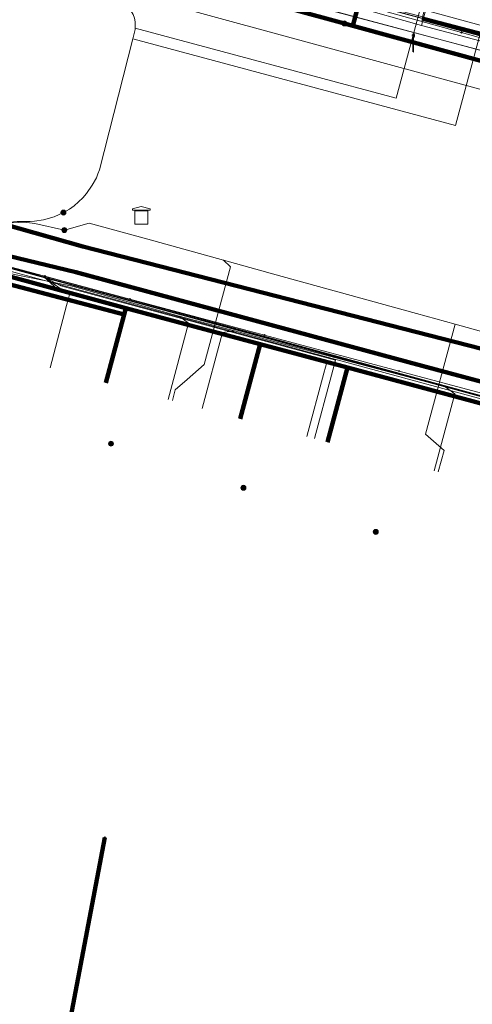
# Model space of a CAD drawing. Extents: x 152558 to 154479, y 462974 to 463683.
# Tile 175 of 256: x 153331 to 153351, y 463539 to 463583. Entities that reach past the tile are written whole.
import ezdxf
from ezdxf.lldxf.tags import DXFTag

# ---------------------------------------------------------------- set-up
doc = ezdxf.new("R2010")
doc.units = 0
doc.header["$LTSCALE"] = 0.2
doc.layers.get('0').update_dxf_attribs({"linetype": 'CONTINUOUS'})
for name, color, linetype, lineweight in [('B-RO-KL-DATA_COAXIAAL_17_ZIGGO BV-G', 90, 'KL-DATA-N', 18), ('B-RO-KL-DATA_COAXIAAL_7_ZIGGO BV-G', 90, 'KL-DATA-N', 18), ('B-RO-KL-DATA_DUCT_ZIGGO BV-G', 90, 'CONTINUOUS', 100), ('B-RO-KL-DATA_EUROFIBER NEDERLAND BV-G', 90, 'KL-DATA-N', 18), ('B-RO-KL-DATA_HULPSTUK_KPN BV-S', 90, 'CONTINUOUS', 25), ('B-RO-KL-DATA_HULPSTUK_REGGEFIBER OPERATOR BV-S', 90, 'CONTINUOUS', 25), ('B-RO-KL-DATA_KABELBED_KPN BV-G', 90, 'CONTINUOUS', 100), ('B-RO-KL-DATA_KABELBED_ZIGGO BV-G', 90, 'CONTINUOUS', 100), ('B-RO-KL-DATA_REGGEFIBER OPERATOR BV-G', 90, 'KL-DATA-N', 18), ('B-RO-KL-DATA_STEDIN NETBEHEER BV-G', 90, 'KL-DATA-N', 18), ('B-RO-KL-ET_LS_400 V_STEDIN NETBEHEER BV-G', 190, 'KL-LS-N', 18), ('B-RO-KL-ET_LS_GEMEENTE AMERSFOORT-S', 190, 'CONTINUOUS', 25), ('B-RO-KL-ET_LS_HULPSTUK_STEDIN NETBEHEER BV-S', 190, 'CONTINUOUS', 25), ('B-RO-KL-ET_MS_10 KV_STEDIN NETBEHEER BV-G', 130, 'KL-MS-N', 18), ('B-RO-KL-GAS_LD_KOPER_22_0.1 BAR_STEDIN NETBEHEER BV-G', 50, 'KL-GAS-LD-N', 18), ('B-RO-KL-GAS_LD_PVC_110_0.1 BAR_STEDIN NETBEHEER BV-G', 50, 'KL-GAS-LD-N', 18), ('B-RO-KL-GAS_LD_PVC_160_0.1 BAR_STEDIN NETBEHEER BV-G', 50, 'KL-GAS-LD-N', 18), ('B-RO-KL-WATER_100_VITENS-G', 170, 'KL-WATER-N', 18), ('B-RO-KL-WATER_150_VITENS-G', 170, 'KL-WATER-N', 18), ('B-RO-KL-WATER_HULPSTUK_VITENS-S', 170, 'CONTINUOUS', 25), ('B-RO-OG-INFO_VITENS-S', 7, 'CONTINUOUS', 25)]:
    doc.layers.add(name, color=color, linetype=linetype, lineweight=lineweight)
doc.styles.add('NLCS-ISO', font='NLCS-ISO.ttf')
tags = doc.linetypes.add('KL-DATA-N', pattern='A,4,-1,[101,NLCS.SHX,S=0.5,R=0,X=0,Y=0],-1,4,-1,["D",Standard,S=1,R=0,X=-0.25,Y=-0.5],-1.5', length=12.5).pattern_tags.tags
tags[18] = DXFTag(74, 10)
tags = doc.linetypes.add('KL-GAS-LD-N', pattern='A,4,-1,[69,NLCS.SHX,S=0.5,R=0,X=0,Y=0],-1,4,-1,["L",Standard,S=1,R=0,X=0.25,Y=-0.5],-2', length=13).pattern_tags.tags
tags[18] = DXFTag(74, 10)
tags = doc.linetypes.add('KL-LS-N', pattern='A,4,-1,[103,NLCS.SHX,S=0.75,R=0,X=0,Y=0],-1,4,-1,["L",Standard,S=1,R=0,X=0,Y=-0.5],-2', length=13).pattern_tags.tags
tags[18] = DXFTag(74, 10)
tags = doc.linetypes.add('KL-MS-N', pattern='A,4,-1,[103,NLCS.SHX,S=0.75,R=0,X=0,Y=0],-1,4,-1,["M",Standard,S=1,R=0,X=0,Y=-0.5],-2', length=13).pattern_tags.tags
tags[18] = DXFTag(74, 10)
doc.linetypes.add('KL-WATER-N', pattern='A,7,-0.5,[168,NLCS.SHX,S=0.75,R=0,X=0.75,Y=0],-2', length=9.5)

# ---------------------------------------------------------------- blocks, each defined once
blk = doc.blocks.new('SKL-WTB_HULP_MOF-SO')
at = {"linetype": 'ByBlock', "lineweight": 18}
h = blk.add_hatch(color=0, dxfattribs=at)
h.dxf.hatch_style = 1
h.paths.add_polyline_path([(-0.5625, 0, 1), (0.5625, 0, 1)])
at = {"color": 0, "linetype": 'ByBlock', "lineweight": 18}
blk.add_circle((0, 0), 0.5625, dxfattribs=at)
at = {"color": 0, "linetype": 'ByBlock', "lineweight": 18, "style": 'NLCS-ISO', "flags": 1}
for tag, p in [('TYPE', (1.5, 0)), ('OMSCHRIJVING', (1.5, -3)), ('LABEL', (1.5, -1.5))]:
    blk.add_attdef(tag, p, '', height=1, dxfattribs=at)
blk = doc.blocks.new('SKL-WTB_HULP_OVERIG-SO')
at = {"color": 0, "linetype": 'ByBlock', "lineweight": 18}
for points in [[(-0.14, 0.14), (0.14, -0.14)], [(0.14, 0.14), (-0.14, -0.14)]]:
    blk.add_lwpolyline(points, dxfattribs=at)
at = {"color": 0, "linetype": 'ByBlock', "lineweight": 18, "style": 'NLCS-ISO', "flags": 1}
for tag, p in [('TYPE', (1.5, 0)), ('OMSCHRIJVING', (1.5, -3)), ('LABEL', (1.5, -1.5))]:
    blk.add_attdef(tag, p, '', height=1, dxfattribs=at)
blk = doc.blocks.new('SKL-WTB_HULP_TECHNISCH GEBOUW-SO')
at = {"color": 0, "linetype": 'ByBlock', "lineweight": 18}
for points in [[(-2, 1.5), (0, 2), (2, 1.5), (2, 1.18), (-2, 1.18)], [(-1.5, 1.02), (1.5, 1.02), (1.5, -2), (-1.5, -2)]]:
    blk.add_lwpolyline(points, close=True, dxfattribs=at)
at = {"color": 0, "linetype": 'ByBlock', "lineweight": 18, "style": 'NLCS-ISO', "flags": 1}
for tag, p in [('TYPE', (2.5, 0)), ('OMSCHRIJVING', (2.5, -3)), ('LABEL', (2.5, -1.5))]:
    blk.add_attdef(tag, p, '', height=1, dxfattribs=at)
blk = doc.blocks.new('SKL-ET_LS_MAST-SO')
for p, q in [((-0.05, 2.07), (0.05, 2.07)), ((-0.05, -2), (0.05, -2))]:
    blk.add_line(p, q)
for points in [[(-0.18, 1.76), (-0.22, 1.76), (-0.22, 1.84), (-0.18, 1.84), (-0.18, 1.79)], [(-0.18, 1.49), (-0.22, 1.49), (-0.22, 1.57), (-0.18, 1.57), (-0.18, 1.52)], [(-0.18, 1.79), (-0.05, 1.79)], [(-0.18, 1.76), (-0.05, 1.76)], [(-0.18, 1.52), (-0.05, 1.52)], [(-0.18, 1.49), (-0.05, 1.49)], [(-0.05, -2), (-0.05, 2.07)], [(0.05, -2), (0.05, 2.07)], [(0.18, 1.92), (0.05, 1.92)], [(0.18, 1.89), (0.05, 1.89)], [(0.18, 1.66), (0.05, 1.66)], [(0.18, 1.63), (0.05, 1.63)], [(0.18, 1.39), (0.05, 1.39)], [(0.18, 1.36), (0.05, 1.36)], [(0.18, 1.89), (0.22, 1.89), (0.22, 1.97), (0.18, 1.97), (0.18, 1.92)], [(0.18, 1.63), (0.22, 1.63), (0.22, 1.71), (0.18, 1.71), (0.18, 1.66)], [(0.18, 1.36), (0.22, 1.36), (0.22, 1.44), (0.18, 1.44), (0.18, 1.39)]]:
    blk.add_lwpolyline(points)
blk = doc.blocks.new('SOG-INFO_OVERIG-SO')
at = {"color": 0, "linetype": 'ByBlock', "lineweight": 18}
for points in [[(-0.14, 0.14), (0.14, -0.14)], [(0.14, 0.14), (-0.14, -0.14)]]:
    blk.add_lwpolyline(points, dxfattribs=at)
at = {"color": 0, "linetype": 'ByBlock', "lineweight": 18, "style": 'NLCS-ISO', "flags": 1}
for tag, p in [('TYPE', (1.5, 0)), ('OMSCHRIJVING', (1.5, -3)), ('LABEL', (1.5, -1.5))]:
    blk.add_attdef(tag, p, '', height=1, dxfattribs=at)

msp = doc.modelspace()

# ---------------------------------------------------------------- linework, layer by layer
at = {"layer": 'B-RO-KL-DATA_COAXIAAL_17_ZIGGO BV-G', "flags": 128}
for points in [[(153332.582, 463590.339), (153332.352, 463589.483), (153333.437, 463587.483), (153336.143, 463586.743), (153341.418, 463585.326), (153342.158, 463585.128), (153349.01, 463583.288), (153359.234, 463580.541), (153359.718, 463580.411), (153361.509, 463579.93), (153370.048, 463577.637), (153370.873, 463577.415), (153371.098, 463577.351), (153371.1, 463577.35)], [(153332.582, 463590.339), (153332.352, 463589.483), (153333.437, 463587.483), (153336.143, 463586.743), (153341.418, 463585.326), (153342.158, 463585.128), (153349.01, 463583.288), (153359.234, 463580.541), (153359.718, 463580.411), (153361.509, 463579.93), (153370.048, 463577.637), (153370.873, 463577.415), (153371.098, 463577.351), (153371.1, 463577.35)], [(153368.319, 463537.371), (153368.638, 463539.272), (153371.869, 463558.545), (153370.775, 463560.345), (153367.415, 463561.251), (153353.334, 463565.046), (153353.418, 463565.357), (153345.619, 463567.45), (153341.66, 463568.512), (153335.575, 463570.146), (153333.055, 463570.822), (153328.08, 463572.194), (153328.014, 463571.83), (153326.833, 463565.294), (153325.03, 463555.309)], [(153325.03, 463555.309), (153326.833, 463565.294), (153328.014, 463571.83), (153328.08, 463572.194), (153333.055, 463570.822), (153335.575, 463570.146), (153341.66, 463568.512), (153345.619, 463567.45), (153353.418, 463565.357), (153353.334, 463565.046), (153367.415, 463561.251), (153370.775, 463560.345), (153371.869, 463558.545), (153368.638, 463539.272), (153368.319, 463537.371), (153367.251, 463530.999), (153366.71, 463527.773), (153365.689, 463521.684), (153364.895, 463516.951), (153364.585, 463515.103), (153363.172, 463506.675), (153362.99, 463505.591), (153362.053, 463500), (153361.595, 463497.261), (153361.414, 463496.177), (153360.532, 463490.903), (153359.497, 463484.716), (153358.545, 463479.023), (153358.182, 463476.854), (153357.317, 463471.68), (153356.184, 463464.908), (153354.248, 463453.329), (153355.921, 463453.071), (153355.784, 463452.182), (153355.035, 463447.33), (153353.629, 463438.218), (153353.507, 463437.428), (153352.512, 463430.984), (153351.902, 463427.031), (153350.603, 463418.611), (153350.374, 463417.129), (153349.029, 463408.411), (153348.812, 463407.011), (153348.61, 463406.053), (153348.286, 463405.129), (153348.215, 463404.987), (153347.845, 463404.254), (153347.294, 463403.445), (153346.699, 463402.774), (153346.144, 463402.233), (153345.528, 463401.762), (153344.86, 463401.369), (153344.149, 463401.059), (153343.407, 463400.836), (153342.498, 463394.924)]]:
    msp.add_lwpolyline(points, dxfattribs=at)
at = {"layer": 'B-RO-KL-DATA_COAXIAAL_7_ZIGGO BV-G', "flags": 128}
for points in [[(153368.319, 463537.371), (153368.638, 463539.272), (153371.869, 463558.545), (153370.775, 463560.345), (153370.518, 463560.767), (153368.65, 463561.268), (153372.638, 463576.913), (153371.1, 463577.35), (153371.098, 463577.351), (153370.873, 463577.415), (153370.048, 463577.637), (153361.509, 463579.93), (153359.718, 463580.411), (153359.234, 463580.541), (153349.01, 463583.288), (153342.158, 463585.128), (153341.418, 463585.326), (153342.123, 463587.934)], [(153368.319, 463537.371), (153368.638, 463539.272), (153371.869, 463558.545), (153370.775, 463560.345), (153370.518, 463560.767), (153368.65, 463561.268), (153372.638, 463576.913), (153371.1, 463577.35), (153371.098, 463577.351), (153370.873, 463577.415), (153370.048, 463577.637), (153361.509, 463579.93), (153359.718, 463580.411), (153359.234, 463580.541), (153349.01, 463583.288), (153342.158, 463585.128), (153342.826, 463587.75)], [(153368.319, 463537.371), (153368.638, 463539.272), (153371.869, 463558.545), (153370.775, 463560.345), (153370.518, 463560.767), (153368.65, 463561.268), (153372.638, 463576.913), (153371.1, 463577.35), (153371.098, 463577.351), (153370.873, 463577.415), (153370.048, 463577.637), (153361.509, 463579.93), (153359.718, 463580.411), (153359.234, 463580.541), (153349.01, 463583.288), (153349.677, 463585.905)], [(153316.512, 463541.323), (153317.02, 463541.232), (153316.969, 463540.937), (153318.681, 463540.689), (153322.294, 463540.166), (153322.827, 463543.119), (153323.597, 463547.374), (153325.03, 463555.309), (153326.833, 463565.294), (153328.014, 463571.83), (153329.59, 463571.419), (153329.896, 463571.339), (153329.947, 463571.325), (153329.949, 463571.325), (153329.991, 463571.314), (153330.006, 463571.31), (153330.022, 463571.306), (153330.089, 463571.288), (153330.211, 463571.256), (153330.276, 463571.239), (153332.978, 463570.533), (153335.497, 463569.854), (153335.575, 463570.146), (153341.66, 463568.512), (153341.58, 463568.215), (153340.753, 463565.132)], [(153334.667, 463566.761), (153335.497, 463569.854), (153332.978, 463570.533), (153330.276, 463571.239), (153330.211, 463571.256), (153330.089, 463571.288), (153330.022, 463571.306), (153330.006, 463571.31), (153329.991, 463571.314), (153329.949, 463571.325), (153329.947, 463571.325), (153329.896, 463571.339), (153329.59, 463571.419), (153328.014, 463571.83), (153326.833, 463565.294), (153325.03, 463555.309), (153323.597, 463547.374), (153322.827, 463543.119), (153322.294, 463540.166), (153318.681, 463540.689), (153316.969, 463540.937), (153317.02, 463541.232), (153316.512, 463541.323)], [(153316.512, 463541.323), (153317.02, 463541.232), (153316.969, 463540.937), (153318.681, 463540.689), (153322.294, 463540.166), (153322.827, 463543.119), (153323.597, 463547.374), (153325.03, 463555.309), (153326.833, 463565.294), (153328.014, 463571.83), (153329.59, 463571.419), (153329.896, 463571.339), (153329.947, 463571.325), (153329.949, 463571.325), (153329.991, 463571.314), (153330.006, 463571.31), (153330.022, 463571.306), (153330.089, 463571.288), (153330.211, 463571.256), (153330.276, 463571.239), (153332.978, 463570.533), (153335.497, 463569.854), (153335.575, 463570.146), (153341.66, 463568.512), (153345.619, 463567.45), (153345.538, 463567.148), (153344.711, 463564.065)]]:
    msp.add_lwpolyline(points, dxfattribs=at)
at = {"layer": 'B-RO-KL-DATA_DUCT_ZIGGO BV-G', "flags": 128}
for points in [[(153394.625, 463554.207), (153384.607, 463556.832), (153370.775, 463560.345), (153367.415, 463561.251), (153353.334, 463565.046), (153353.418, 463565.357), (153345.619, 463567.45), (153341.66, 463568.512), (153335.575, 463570.146), (153328.08, 463572.194), (153322.274, 463573.794), (153317.837, 463575.018), (153312.621, 463576.456), (153301.17, 463579.614), (153297.548, 463580.613), (153290.653, 463582.514), (153286.139, 463583.992)], [(153394.625, 463554.207), (153384.607, 463556.832), (153370.775, 463560.345), (153367.415, 463561.251), (153353.334, 463565.046), (153353.418, 463565.357), (153345.619, 463567.45), (153341.66, 463568.512), (153335.575, 463570.146), (153328.08, 463572.194), (153322.274, 463573.794), (153317.837, 463575.018), (153312.621, 463576.456), (153301.17, 463579.614), (153297.548, 463580.613), (153290.653, 463582.514), (153286.139, 463583.992)], [(153286.139, 463583.992), (153290.653, 463582.514), (153297.548, 463580.613), (153301.17, 463579.614), (153312.621, 463576.456), (153317.837, 463575.018), (153322.274, 463573.794), (153328.08, 463572.194), (153335.575, 463570.146), (153341.66, 463568.512), (153345.619, 463567.45), (153353.418, 463565.357), (153353.334, 463565.046), (153367.415, 463561.251), (153370.775, 463560.345), (153384.607, 463556.832), (153394.625, 463554.207)], [(153286.139, 463583.992), (153290.653, 463582.514), (153297.548, 463580.613), (153301.17, 463579.614), (153312.621, 463576.456), (153317.837, 463575.018), (153322.274, 463573.794), (153328.08, 463572.194), (153335.575, 463570.146), (153341.66, 463568.512), (153345.619, 463567.45), (153353.418, 463565.357), (153353.334, 463565.046), (153367.415, 463561.251), (153370.775, 463560.345), (153384.607, 463556.832), (153394.625, 463554.207)], [(153286.139, 463583.992), (153290.653, 463582.514), (153297.548, 463580.613), (153301.17, 463579.614), (153312.621, 463576.456), (153317.837, 463575.018), (153322.274, 463573.794), (153328.08, 463572.194), (153335.575, 463570.146), (153341.66, 463568.512), (153345.619, 463567.45), (153353.418, 463565.357), (153353.334, 463565.046), (153367.415, 463561.251), (153370.775, 463560.345), (153384.607, 463556.832), (153394.625, 463554.207)], [(153394.625, 463554.207), (153384.607, 463556.832), (153370.775, 463560.345), (153367.415, 463561.251), (153353.334, 463565.046), (153353.418, 463565.357), (153345.619, 463567.45), (153341.66, 463568.512), (153335.575, 463570.146), (153328.08, 463572.194), (153322.274, 463573.794), (153317.837, 463575.018), (153312.621, 463576.456), (153301.17, 463579.614), (153297.548, 463580.613), (153290.653, 463582.514), (153286.139, 463583.992)], [(153286.139, 463583.992), (153290.653, 463582.514), (153297.548, 463580.613), (153301.17, 463579.614), (153312.621, 463576.456), (153317.837, 463575.018), (153322.274, 463573.794), (153328.08, 463572.194), (153335.575, 463570.146), (153341.66, 463568.512), (153345.619, 463567.45), (153353.418, 463565.357), (153353.334, 463565.046), (153367.415, 463561.251), (153370.775, 463560.345), (153384.607, 463556.832), (153394.625, 463554.207)], [(153394.625, 463554.207), (153384.607, 463556.832), (153370.775, 463560.345), (153367.415, 463561.251), (153353.334, 463565.046), (153353.418, 463565.357), (153345.619, 463567.45), (153341.66, 463568.512), (153335.575, 463570.146), (153328.08, 463572.194), (153322.274, 463573.794), (153317.837, 463575.018), (153312.621, 463576.456), (153301.17, 463579.614), (153297.548, 463580.613), (153290.653, 463582.514), (153286.139, 463583.992)], [(153394.625, 463554.207), (153384.607, 463556.832), (153370.775, 463560.345), (153367.415, 463561.251), (153353.334, 463565.046), (153353.418, 463565.357), (153345.619, 463567.45), (153341.66, 463568.512), (153335.575, 463570.146), (153328.08, 463572.194), (153322.274, 463573.794), (153317.837, 463575.018), (153312.621, 463576.456), (153301.17, 463579.614), (153297.548, 463580.613), (153290.653, 463582.514), (153286.139, 463583.992)], [(153394.625, 463554.207), (153384.607, 463556.832), (153370.775, 463560.345), (153367.415, 463561.251), (153353.334, 463565.046), (153353.418, 463565.357), (153345.619, 463567.45), (153341.66, 463568.512), (153335.575, 463570.146), (153328.08, 463572.194), (153322.274, 463573.794), (153317.837, 463575.018), (153312.621, 463576.456), (153301.17, 463579.614), (153297.548, 463580.613), (153290.653, 463582.514), (153286.139, 463583.992)], [(153394.625, 463554.207), (153384.607, 463556.832), (153370.775, 463560.345), (153367.415, 463561.251), (153353.334, 463565.046), (153353.418, 463565.357), (153345.619, 463567.45), (153341.66, 463568.512), (153335.575, 463570.146), (153328.08, 463572.194), (153322.274, 463573.794), (153317.837, 463575.018), (153312.621, 463576.456), (153301.17, 463579.614), (153297.548, 463580.613), (153290.653, 463582.514), (153286.139, 463583.992)]]:
    msp.add_lwpolyline(points, dxfattribs=at)
at = {"layer": 'B-RO-KL-DATA_EUROFIBER NEDERLAND BV-G', "flags": 128}
msp.add_lwpolyline([(153121.5, 463384.9), (153118.7, 463385.3), (153112.3, 463387), (153111.1, 463387.4), (153110.2, 463388.1), (153110.6, 463390.3), (153112.1, 463396.3), (153113.1, 463402.8), (153113.3, 463406.2), (153112.9, 463407.3), (153112.9, 463413.6), (153112, 463421.3), (153109.9, 463428.3), (153107.1, 463435.7), (153103.8, 463442.4), (153099.1, 463449.1), (153096, 463452.3), (153095, 463454.7), (153091.2, 463458.4), (153090.7, 463459.4), (153088.4, 463461), (153067.9, 463474.2), (153053.1, 463483.3), (153038.5, 463492.6), (153043.8, 463501), (153043.8, 463501.4), (153037.9, 463505.5), (153029.7, 463510.5), (153009.1, 463523.3), (153002.1, 463528), (152977.7, 463543.5), (152974.3, 463546.2), (152971.2, 463550.5), (152969, 463555.7), (152968.3, 463559.4), (152966.8, 463570.2), (152964.1, 463591.5), (152962.6, 463604.2), (152960.9, 463617.6), (152960.6, 463619.3), (152959.2, 463630.8), (152957.4, 463644.6), (152957.3, 463646.4), (152961.1, 463649), (152966, 463650.4), (152979, 463654.6), (152994.9, 463659.6), (152998.1, 463658.9), (153005.8, 463659.7), (153008.3, 463661), (153013.2, 463661.1), (153014.8, 463661.3), (153017.6, 463662.4), (153026.3, 463662.8), (153030.7, 463662.6), (153037.6, 463661.8), (153046.8, 463660.4), (153057.3, 463657.7), (153068.9, 463653.5), (153083.7, 463647.9), (153094.5, 463643.5), (153097.3, 463642.9), (153103.9, 463640.4), (153111.5, 463636.9), (153126.6, 463631.2), (153152.7, 463621), (153154.4, 463620.5), (153156.3, 463619.7), (153157.9, 463618.3), (153158.4, 463617.1), (153158, 463614.3), (153158, 463614), (153158.3, 463613.7), (153163.5, 463612.2), (153164.6, 463612.6), (153165.6, 463614.8), (153167, 463615.6), (153168.6, 463615.3), (153187.9, 463610), (153271.4, 463587.6), (153289.4, 463583), (153318.1, 463575.1), (153319.2, 463574.9), (153319.4, 463573.8), (153318.8, 463570), (153319.2, 463569.4), (153320, 463569.1), (153326.4, 463567.3), (153327, 463568.4), (153327.6, 463571.1), (153329, 463572.2), (153329.4, 463572.2), (153356.9, 463564.7), (153365.6, 463562.5), (153366, 463562.5), (153368.7, 463561.9), (153371.2, 463561), (153372.2, 463560.9), (153381.9, 463558.3), (153386.8, 463556.9), (153429.8, 463545.3), (153435.7, 463543.5), (153486.6, 463529.8), (153500.6, 463525.9), (153520.2, 463521), (153578.3, 463505.3), (153611.1, 463496.7), (153617.8, 463494.8), (153679.4, 463478.2), (153685.9, 463476.3), (153687.1, 463475), (153687.5, 463473.8), (153686.8, 463471.6), (153686.4, 463469.8), (153686.8, 463469.3), (153687.4, 463470.1), (153687.5, 463472.1), (153692.084, 463495.773)], dxfattribs=at)
at = {"layer": 'B-RO-KL-DATA_KABELBED_KPN BV-G', "flags": 128}
for points in [[(153388.93, 463558.535), (153371.595, 463563.056), (153369.652, 463563.568), (153354.195, 463567.645), (153352.502, 463568.091), (153351.653, 463568.315), (153333.624, 463572.947), (153318.596, 463577.193), (153309.159, 463580.003), (153284.508, 463586.716), (153265.219, 463592.031), (153248.428, 463596.665), (153210.198, 463606.655), (153192.878, 463611.344), (153173.539, 463616.517), (153170.214, 463617.449), (153165.177, 463619.124), (153154.707, 463622.925)], [(153360.225, 463579.021), (153345.864, 463582.957), (153345.477, 463583.063), (153336.1, 463585.633), (153334.818, 463586.132)], [(153345.477, 463583.063), (153345.864, 463582.957), (153346.819, 463586.568)], [(153328.474, 463572.949), (153333.313, 463571.788), (153348.384, 463567.704), (153353.559, 463566.302), (153353.816, 463566.233), (153367.619, 463562.514), (153369.119, 463562.111), (153369.261, 463562.072)], [(153319.77, 463500.314), (153321.6, 463500), (153322.294, 463499.881), (153325.716, 463499.286), (153325.851, 463500), (153334.618, 463546.142)]]:
    msp.add_lwpolyline(points, dxfattribs=at)
at = {"layer": 'B-RO-KL-DATA_KABELBED_ZIGGO BV-G', "flags": 128}
for points in [[(153349.01, 463583.288), (153359.234, 463580.541)], [(153335.575, 463570.146), (153328.08, 463572.194)], [(153335.497, 463569.854), (153330.276, 463571.239)], [(153335.497, 463569.854), (153335.575, 463570.146)], [(153341.66, 463568.512), (153335.575, 463570.146)], [(153334.667, 463566.761), (153335.497, 463569.854)], [(153340.753, 463565.132), (153341.66, 463568.512)], [(153345.619, 463567.45), (153341.66, 463568.512)], [(153344.711, 463564.065), (153345.619, 463567.45)], [(153353.334, 463565.046), (153353.418, 463565.357), (153345.619, 463567.45)]]:
    msp.add_lwpolyline(points, dxfattribs=at)
at = {"layer": 'B-RO-KL-DATA_REGGEFIBER OPERATOR BV-G', "flags": 128}
for points in [[(153140, 463381), (153138.4, 463380.7), (153121.4, 463384.1), (153118.7, 463385.3), (153117.1, 463385.7), (153112.3, 463387), (153111.1, 463387.4), (153110.2, 463388.1), (153110.6, 463390.3), (153112.1, 463396.3), (153112.9, 463401.5), (153113.1, 463402.8), (153113.3, 463406.2), (153112.9, 463407.3), (153112.9, 463411.3), (153112.9, 463413.6), (153112, 463421.3), (153109.9, 463428.3), (153107.4, 463434.8), (153107.1, 463435.7), (153103.8, 463442.4), (153103.5, 463442.9), (153099.1, 463449.1), (153096.6, 463452.6), (153095, 463454.7), (153092.7, 463456.9), (153091.2, 463458.4), (153090.7, 463459.4), (153088.4, 463461), (153082.5, 463464.8), (153082.1, 463465.1), (153076.7, 463468.6), (153069.4, 463473.2), (153067.6, 463473.8), (153060.6, 463478.7), (153053.1, 463483.3), (153044.5, 463488.8), (153038.5, 463492.6), (153038.9, 463493.3), (153043.2, 463500), (153043.8, 463501), (153043.8, 463501.4), (153040.5, 463503.7), (153037.9, 463505.5), (153029.7, 463510.5), (153009.1, 463523.3), (153002.1, 463528), (152991.4, 463534.8), (152977.7, 463543.5), (152974.3, 463546.2), (152971.2, 463550.5), (152969, 463555.7), (152968.3, 463559.4), (152966.8, 463570.2), (152966.5, 463572.7), (152966, 463577), (152965.4, 463581.3), (152964.9, 463585.6), (152964.4, 463589.9), (152964.1, 463591.5), (152962.6, 463604.2), (152960.7, 463618.5), (152960.6, 463619.3), (152959.1, 463631.7), (152958.8, 463633.6), (152957.4, 463644.6), (152957.4, 463645.5), (152957.3, 463646.4), (152957.8, 463646.6), (152959.3, 463646.9), (152959.9, 463647), (152960.4, 463646.6), (152960.4, 463646.9), (152960.4, 463648.3), (152961.1, 463649), (152966, 463650.4), (152979, 463654.6), (152994.9, 463659.6), (152996, 463659.4), (152998.1, 463658.9), (153003.5, 463659.5), (153005.8, 463659.7), (153008.3, 463661), (153013.2, 463661.1), (153014.8, 463661.3), (153017.6, 463662.4), (153026.3, 463662.8), (153030.8, 463662.5), (153037.6, 463661.8), (153046.8, 463660.4), (153057.3, 463657.7), (153063.3, 463655.5), (153083.7, 463647.9), (153094.5, 463643.5), (153096.2, 463643.1), (153097.3, 463642.9), (153098.1, 463642.6), (153103.9, 463640.4), (153106.4, 463639.2), (153113, 463636.4), (153130.3, 463629.7), (153146.5, 463623.4), (153152.7, 463621), (153154.4, 463620.5), (153156.3, 463619.7), (153156.6, 463619.4), (153157.9, 463618.3), (153158.4, 463617.1), (153158, 463614.3), (153158, 463614), (153158.3, 463613.7), (153163.5, 463612.2), (153164.6, 463612.6), (153165.6, 463614.8), (153167, 463615.6), (153168.6, 463615.3), (153187.9, 463610), (153209.5, 463604.2), (153244.2, 463594.8), (153247.7, 463593.9), (153272.9, 463587.2), (153287.4, 463583.5), (153310.9, 463577.1), (153318.1, 463575.1), (153319.2, 463574.9), (153319.4, 463573.8), (153319, 463571.1), (153318.8, 463570), (153319.2, 463569.4), (153320, 463569.1), (153325.9, 463567.4), (153326.4, 463567.3), (153326.7, 463567.9), (153327, 463568.4), (153327.6, 463571.1), (153329, 463572.2), (153329.4, 463572.2), (153331.9, 463571.6), (153353.8, 463565.6), (153365.6, 463562.5), (153366, 463562.5), (153368.7, 463561.9), (153371.2, 463561), (153372.2, 463560.9), (153381.9, 463558.3), (153386.8, 463556.9), (153387.6, 463556.7), (153411.5, 463550.2), (153432.6, 463544.5), (153435.7, 463543.5), (153444.9, 463541), (153459.6, 463537.1), (153486.6, 463529.8), (153494.7, 463527.5), (153500.6, 463525.9), (153520.2, 463521), (153536.3, 463516.6), (153578.3, 463505.3), (153611.1, 463496.7), (153617.8, 463494.8), (153629.3, 463491.7), (153642.5, 463488.1), (153659.8, 463483.5), (153679.4, 463478.2), (153685.9, 463476.3), (153687.1, 463475), (153687.5, 463473.8), (153686.8, 463471.8), (153686.8, 463471.6), (153686.4, 463469.8), (153686.8, 463469.3), (153687.4, 463470.1), (153687.5, 463472.1), (153692.127, 463495.761)], [(153348.969, 463582.973), (153349.751, 463585.884)], [(153345.873, 463583.847), (153348.969, 463582.973)], [(153348.969, 463582.973), (153359.889, 463580.097)], [(153311.395, 463470.313), (153310.923, 463471.609), (153310.949, 463474.596), (153314.153, 463493.933), (153317.91, 463514.958), (153321.353, 463535.196), (153325.712, 463560.428), (153326.964, 463568.38), (153327.637, 463571.139), (153329.002, 463572.153), (153329.369, 463572.22), (153331.853, 463571.569)], [(153326.396, 463567.308), (153326.742, 463567.867), (153326.964, 463568.38), (153327.637, 463571.139), (153329.002, 463572.153), (153329.369, 463572.22), (153331.853, 463571.569), (153353.834, 463565.572), (153365.559, 463562.476), (153366.008, 463562.501), (153368.674, 463561.901), (153371.164, 463560.977), (153372.201, 463560.857), (153381.856, 463558.294), (153386.767, 463556.909), (153387.643, 463556.672), (153411.517, 463550.236), (153432.619, 463544.466), (153435.699, 463543.548), (153444.921, 463541.03), (153459.6, 463537.129), (153486.624, 463529.81), (153494.661, 463527.511), (153500.641, 463525.899), (153520.178, 463521.018), (153536.299, 463516.561), (153578.259, 463505.294), (153611.112, 463496.701), (153617.773, 463494.781), (153629.293, 463491.718), (153642.495, 463488.08), (153659.826, 463483.533), (153679.376, 463478.154), (153685.945, 463476.294), (153687.121, 463475.025), (153687.507, 463473.843), (153686.84, 463471.798), (153686.799, 463471.613)], [(153382.824, 463553.949), (153383.652, 463556.669), (153380.712, 463558.237), (153373.632, 463560.194), (153372.315, 463560.501), (153372.231, 463560.52), (153366.121, 463562.125), (153355.124, 463565.102), (153328.858, 463572.222)], [(153328.858, 463572.222), (153355.124, 463565.102), (153366.121, 463562.125)], [(153343.782, 463564.32), (153344.553, 463567.195), (153344.703, 463567.746), (153332.594, 463571.043), (153331.853, 463571.569)], [(153332.15, 463567.44), (153332.89, 463570.273), (153333.04, 463570.814), (153332.512, 463570.977), (153331.853, 463571.569)], [(153344.12, 463564.23), (153344.892, 463567.11), (153345.07, 463567.786), (153332.63, 463571.16), (153331.853, 463571.569)]]:
    msp.add_lwpolyline(points, dxfattribs=at)
at = {"layer": 'B-RO-KL-DATA_STEDIN NETBEHEER BV-G', "flags": 128}
for points in [[(153473.263, 463550.442), (153433.755, 463560.95), (153416.406, 463565.655), (153408.38, 463567.382), (153389.93, 463572.514), (153337.623, 463586.82), (153337.007, 463586.94), (153331.645, 463587.581), (153324.4, 463589.524), (153320.987, 463590.89), (153286.264, 463600.413), (153249.201, 463610.489), (153177.101, 463629.85), (153157.476, 463636.035), (153119.814, 463650.688), (153096.893, 463659.439), (153085.434, 463663.514), (153085.43, 463663.502), (153085.227, 463663.581)], [(154241.663, 463272.775), (154240.779, 463273.319), (154238.716, 463275.312), (154219.28, 463297.994), (154209.469, 463309.481), (154205.844, 463312.881), (154202.281, 463315.87), (154197.657, 463319.445), (154195.282, 463321.202), (154168.159, 463335.795), (154154.035, 463339.957), (154153.41, 463340.426), (154153.097, 463341.129), (154153.097, 463341.715), (154155.16, 463351.571), (154153.857, 463351.607), (154153.071, 463351.777), (154152.269, 463351.826), (154143.433, 463353.101), (154139.353, 463354.145), (154133.483, 463355.941), (154111.247, 463365.15), (154102.91, 463369.317), (154098.034, 463371.285), (154083.4, 463376.845), (154070.391, 463380.933), (154042.913, 463389.369), (154000, 463402.641), (153971.113, 463411.354), (153951.788, 463417.517), (153936.83, 463421.583), (153912.116, 463429.29), (153901.725, 463431.913), (153899.74, 463432.245), (153897.717, 463432.796), (153892.884, 463431.796), (153879.879, 463435.343), (153872.535, 463437.292), (153870.878, 463438.371), (153868.804, 463439.134), (153866.524, 463438.937), (153834.598, 463447.402), (153819.304, 463451.731), (153785.875, 463460.819), (153738.066, 463474.273), (153704.153, 463482.996), (153640.722, 463500), (153619.302, 463505.321), (153578.059, 463516.512), (153523.566, 463531.081), (153512.661, 463534.039), (153484.716, 463541.417), (153458.418, 463548.696), (153457.352, 463553.635), (153413.527, 463565.319), (153389.742, 463571.84), (153370.691, 463576.739), (153320.778, 463590.118), (153286.029, 463599.544), (153248.965, 463609.62), (153211.671, 463619.676), (153176.869, 463628.98), (153157.188, 463635.289), (153111.754, 463653.166), (153096.88, 463659.382), (153091.537, 463661.836)], [(153370.708, 463574.877), (153337.459, 463583.943)]]:
    msp.add_lwpolyline(points, dxfattribs=at)
at = {"layer": 'B-RO-KL-ET_LS_400 V_STEDIN NETBEHEER BV-G', "flags": 128}
for points in [[(153433.626, 463560.467), (153432.702, 463560.824), (153413.653, 463565.803), (153370.899, 463577.512), (153353.533, 463582.177), (153336.176, 463586.736), (153321.013, 463590.986), (153286.264, 463600.413), (153284.49, 463601.092), (153249.149, 463610.296), (153248.178, 463610.435), (153212.923, 463619.943), (153211.877, 463620.449), (153194.476, 463625.101), (153177.05, 463629.657), (153173.779, 463630.65), (153169.879, 463631.872), (153166.077, 463633.103), (153162.286, 463634.37), (153157.465, 463636.041), (153135.356, 463644.471), (153096.731, 463659.129), (153087.319, 463662.937), (153087.161, 463663.046)], [(153333.762, 463594.856), (153333.467, 463593.758), (153333.372, 463593.403), (153332.666, 463590.777), (153332.54, 463590.159), (153332.477, 463589.531), (153332.47, 463589.215), (153332.49, 463588.727), (153332.548, 463588.242), (153332.644, 463587.763), (153332.778, 463587.293), (153332.948, 463586.835), (153333.092, 463586.516), (153333.433, 463585.904), (153333.841, 463585.334), (153334.177, 463584.95), (153334.543, 463584.596), (153334.736, 463584.43), (153335.014, 463584.254), (153335.427, 463584.025), (153335.542, 463583.941), (153335.74, 463583.738), (153335.82, 463583.621), (153335.9, 463583.466), (153335.959, 463583.301), (153335.994, 463583.13), (153335.997, 463582.85), (153335.992, 463582.782), (153335.885, 463582.362), (153334.376, 463576.426), (153334.311, 463576.245), (153334.236, 463576.066), (153334.054, 463575.724), (153333.792, 463575.349), (153333.619, 463575.15), (153333.43, 463574.965), (153333.228, 463574.796), (153333.014, 463574.642), (153332.746, 463574.484)], [(153348.064, 463586.338), (153347.934, 463585.855), (153349.383, 463585.466), (153347.826, 463579.671), (153335.997, 463582.85)], [(153352.323, 463585.194), (153350.506, 463578.433), (153335.885, 463582.362)], [(153332.746, 463574.484), (153332.332, 463574.295), (153331.842, 463574.152), (153331.436, 463574.091), (153331.231, 463574.079), (153330.652, 463574.086), (153330.319, 463574.049), (153329.991, 463573.98), (153329.746, 463573.906), (153329.275, 463573.705), (153328.838, 463573.437), (153328.448, 463573.109), (153328.272, 463572.924), (153327.962, 463572.518), (153327.817, 463572.275), (153327.693, 463572.02), (153327.589, 463571.757), (153327.508, 463571.485), (153327.449, 463571.208), (153325.005, 463555.482)], [(153329.106, 463573.551), (153329.299, 463573.661), (153329.571, 463573.787), (153329.854, 463573.889), (153330.144, 463573.965), (153330.416, 463574.013), (153330.691, 463574.038), (153330.967, 463574.041), (153331.444, 463573.993), (153332.787, 463573.69)], [(153332.787, 463573.69), (153333.911, 463574.01), (153336.568, 463573.274), (153340.002, 463572.323), (153342.655, 463571.589), (153348.742, 463569.903), (153350.497, 463569.417), (153352.137, 463568.963)], [(153338.353, 463566.915), (153339.126, 463567.594), (153340.316, 463572.029), (153340.002, 463572.323)], [(153349.735, 463562.722), (153349.994, 463563.688), (153349.158, 463564.43), (153350.497, 463569.417)], [(153337.682, 463565.957), (153337.811, 463566.44), (153338.353, 463566.915)]]:
    msp.add_lwpolyline(points, dxfattribs=at)
at = {"layer": 'B-RO-KL-ET_MS_10 KV_STEDIN NETBEHEER BV-G', "flags": 128}
msp.add_lwpolyline([(153454.939, 463554.278), (153413.527, 463565.319), (153389.742, 463571.84), (153370.691, 463576.739), (153320.778, 463590.118), (153286.029, 463599.544), (153248.965, 463609.62), (153211.671, 463619.676), (153176.869, 463628.98), (153157.188, 463635.289), (153111.929, 463653.101), (153112.817, 463655.428)], dxfattribs=at)
at = {"layer": 'B-RO-KL-GAS_LD_KOPER_22_0.1 BAR_STEDIN NETBEHEER BV-G', "flags": 128}
for points in [[(153337.489, 463566.008), (153338.416, 463569.462), (153337.986, 463569.79)], [(153339.034, 463565.594), (153339.961, 463569.049), (153340.497, 463569.114)], [(153349.542, 463562.773), (153350.477, 463566.26), (153350.046, 463566.582)]]:
    msp.add_lwpolyline(points, dxfattribs=at)
at = {"layer": 'B-RO-KL-GAS_LD_PVC_110_0.1 BAR_STEDIN NETBEHEER BV-G', "flags": 128}
msp.add_lwpolyline([(153327.841, 463572.222), (153333.144, 463571.151), (153336.371, 463570.241), (153337.986, 463569.79), (153340.497, 463569.114), (153342.048, 463568.703), (153348.36, 463567.029), (153350.046, 463566.582), (153353.159, 463565.738), (153357.416, 463564.58), (153363.278, 463562.989), (153364.633, 463562.632), (153372.558, 463560.543)], dxfattribs=at)
at = {"layer": 'B-RO-KL-GAS_LD_PVC_160_0.1 BAR_STEDIN NETBEHEER BV-G', "flags": 128}
msp.add_lwpolyline([(153331.966, 463588.001), (153336.262, 463586.802), (153337.117, 463586.563), (153341.507, 463585.337), (153345.532, 463584.241), (153347.259, 463583.773), (153347.83, 463583.618), (153348.815, 463583.351), (153352.01, 463582.486), (153353.597, 463582.056), (153355.568, 463581.522), (153361.021, 463580.059), (153361.761, 463579.861), (153362.666, 463579.619), (153367.751, 463578.259), (153376.225, 463575.975)], dxfattribs=at)
at = {"layer": 'B-RO-KL-WATER_100_VITENS-G', "flags": 128}
msp.add_lwpolyline([(153331.852, 463587.921), (153334.644, 463587.16), (153339.953, 463585.676), (153342.845, 463584.868), (153350.784, 463582.649), (153356.868, 463580.949), (153362.024, 463579.508), (153365.734, 463578.471), (153369.72, 463577.357), (153376.006, 463575.561)], dxfattribs=at)
at = {"layer": 'B-RO-KL-WATER_150_VITENS-G', "flags": 128}
msp.add_lwpolyline([(153327.549, 463572.779), (153330.436, 463571.988), (153335.758, 463570.562), (153341.856, 463568.929), (153347.954, 463567.296), (153355.419, 463565.297), (153361.767, 463563.597), (153367.568, 463562.043)], dxfattribs=at)

# ---------------------------------------------------------------- block references
at = {"layer": 'B-RO-KL-DATA_HULPSTUK_KPN BV-S', "xscale": 0.2, "yscale": 0.2, "zscale": 0.2}
for name, p in [('SKL-WTB_HULP_MOF-SO', (153345.477, 463583.063)), ('SKL-WTB_HULP_OVERIG-SO', (153345.477, 463583.063)), ('SKL-WTB_HULP_MOF-SO', (153334.9, 463564)), ('SKL-WTB_HULP_MOF-SO', (153340.9, 463562)), ('SKL-WTB_HULP_MOF-SO', (153346.9, 463560)), ('SKL-WTB_HULP_OVERIG-SO', (153334.618, 463546.142))]:
    msp.add_blockref(name, p, dxfattribs=at)
at = {"layer": 'B-RO-KL-DATA_HULPSTUK_REGGEFIBER OPERATOR BV-S', "xscale": 0.2, "yscale": 0.2, "zscale": 0.2}
msp.add_blockref('SKL-WTB_HULP_OVERIG-SO', (153331.9, 463571.6), dxfattribs=at)
at = {"layer": 'B-RO-KL-ET_LS_GEMEENTE AMERSFOORT-S', "xscale": 0.2, "yscale": 0.2, "zscale": 0.2}
msp.add_blockref('SKL-ET_LS_MAST-SO', (153348.604, 463582.181), dxfattribs=at)
at = {"layer": 'B-RO-KL-ET_LS_HULPSTUK_STEDIN NETBEHEER BV-S', "xscale": 0.2, "yscale": 0.2, "zscale": 0.2}
for p in [(153332.746, 463574.484), (153332.787, 463573.69)]:
    msp.add_blockref('SKL-WTB_HULP_MOF-SO', p, dxfattribs=at)
at = {"layer": 'B-RO-KL-WATER_HULPSTUK_VITENS-S', "xscale": 0.2, "yscale": 0.2, "zscale": 0.2}
for name, p in [('SKL-WTB_HULP_OVERIG-SO', (153350.784, 463582.649)), ('SKL-WTB_HULP_OVERIG-SO', (153350.784, 463582.649)), ('SKL-WTB_HULP_TECHNISCH GEBOUW-SO', (153336.275, 463574.357)), ('SKL-WTB_HULP_OVERIG-SO', (153335.758, 463570.562)), ('SKL-WTB_HULP_OVERIG-SO', (153341.856, 463568.929)), ('SKL-WTB_HULP_OVERIG-SO', (153347.954, 463567.296))]:
    msp.add_blockref(name, p, dxfattribs=at)
at = {"layer": 'B-RO-OG-INFO_VITENS-S', "xscale": 0.2, "yscale": 0.2, "zscale": 0.2}
msp.add_blockref('SOG-INFO_OVERIG-SO', (153350.784, 463582.649), dxfattribs=at)

doc.saveas('drawing.dxf')
